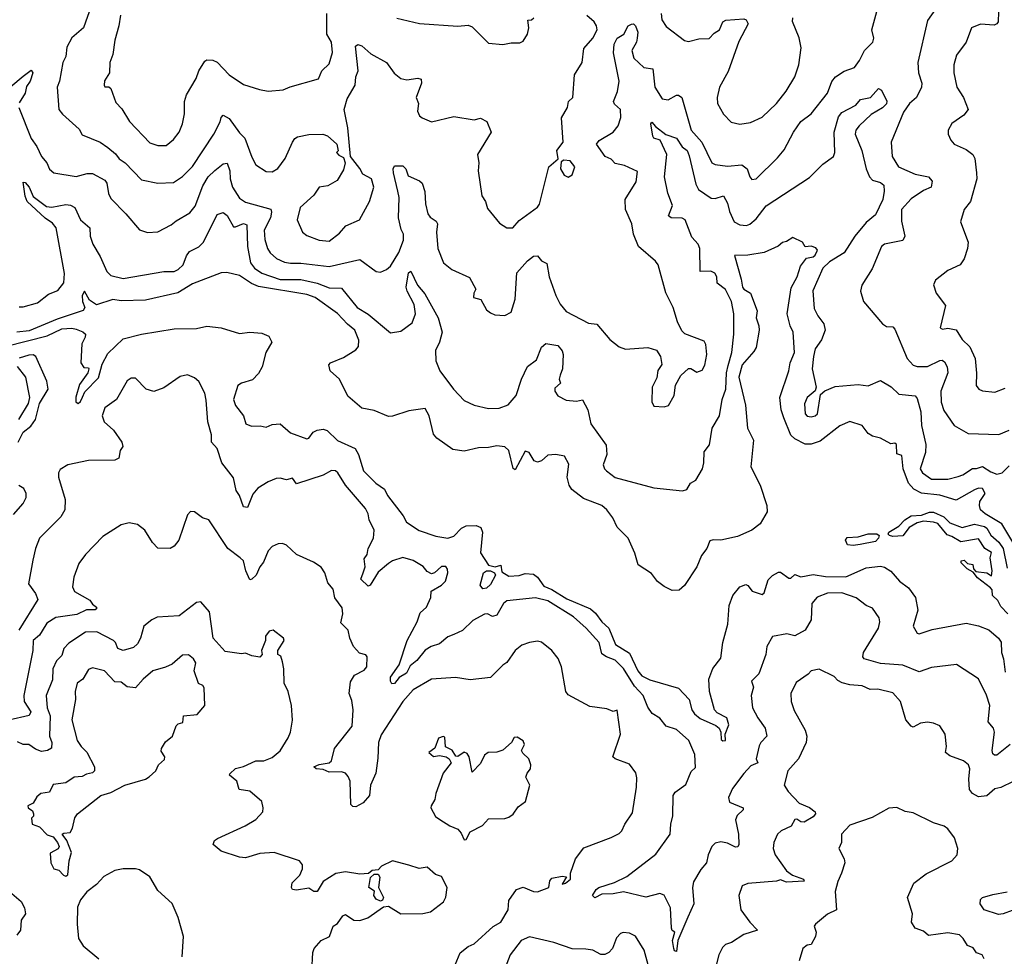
# Model space of a CAD drawing. Extents: x 1921360 to 2014538, y 768294 to 907744.
# Tile 47 of 256: x 1957918 to 1962741, y 784767 to 789355. Entities that reach past the tile are written whole.
import ezdxf

# ---------------------------------------------------------------- set-up
doc = ezdxf.new("R2010")
doc.units = 0

msp = doc.modelspace()

# ---------------------------------------------------------------- linework, layer by layer
at = {"layer": '0CON10XD'}
for points in [[(1958269.1, 789420.9), (1958231.5, 789315), (1958173.1, 789266.9), (1958149.2, 789220.8), (1958144.8, 789175.2), (1958129.7, 789145), (1958113.2, 789055), (1958102.1, 789025), (1958110, 788915), (1958127.5, 788892.5), (1958209.8, 788819.8), (1958225, 788791.9), (1958312, 788755), (1958349.9, 788729.9), (1958387.5, 788697.5), (1958405, 788673.8), (1958435.7, 788655), (1958515, 788571.2), (1958595.4, 788555.4), (1958672.2, 788557.8), (1958715, 788587.1), (1958765, 788635.5), (1958869.1, 788795), (1958900, 788855), (1958905, 788876.7), (1958915, 788887.5), (1958945, 788870.6), (1958995, 788801.4), (1959021.9, 788775), (1959055, 788681.2), (1959075.7, 788645), (1959125, 788612.2), (1959155, 788610.9), (1959183.4, 788626.6), (1959218.6, 788675), (1959253.9, 788756.1), (1959266.1, 788773.9), (1959279.2, 788780.8), (1959335, 788792.9), (1959404, 788794), (1959426.1, 788786.1), (1959472.5, 788745), (1959477.5, 788712.5), (1959470, 788705), (1959481.7, 788691.7), (1959505, 788680), (1959512.5, 788655), (1959505, 788620), (1959473, 788567), (1959428.3, 788541.7), (1959384.8, 788535.3), (1959358.9, 788495), (1959292.9, 788435), (1959277.5, 788375), (1959304.3, 788315), (1959325, 788298.1), (1959385, 788274.6), (1959435, 788271.2), (1959485, 788310), (1959516, 788345), (1959583.3, 788375), (1959632, 788465), (1959652.5, 788535), (1959641.1, 788575), (1959599.3, 788599.3), (1959585, 788626.7), (1959538, 788685), (1959525.4, 788825), (1959507.7, 788915), (1959522.9, 788967.1), (1959560.9, 789035), (1959564.5, 789075), (1959575.5, 789105), (1959564, 789225), (1959575, 789233.8), (1959595, 789226.7), (1959638.6, 789188.6), (1959715.6, 789145.6), (1959753.2, 789093.2), (1959785, 789066.7), (1959815, 789060), (1959868.8, 789068.8), (1959884.2, 789064.2), (1959886.7, 789045), (1959861.1, 788975), (1959871.1, 788945), (1959867.7, 788907.7), (1959876.7, 788885), (1959890, 788875), (1959935, 788855.6), (1960045, 788880.6), (1960145, 788865.6), (1960175, 788872.9), (1960207.3, 788857.3), (1960227.1, 788805), (1960161.1, 788695), (1960166.9, 788655), (1960164.5, 788615), (1960181.8, 788491.8), (1960199.5, 788465), (1960210.3, 788430.3), (1960268.5, 788358.5), (1960305, 788335.4), (1960334.6, 788335.4), (1960365, 788372), (1960455, 788437.1), (1960465, 788452.5), (1960510.6, 788635), (1960556, 788674), (1960548.6, 788715), (1960579.7, 788755), (1960572.9, 788875), (1960602.2, 788925), (1960606.2, 788955), (1960627.5, 788975), (1960635.8, 789085), (1960674.3, 789145), (1960681.2, 789215), (1960725.2, 789264.8), (1960746.9, 789305), (1960744.5, 789325), (1960732.1, 789345), (1960696.7, 789376.7)], [(1957913.7, 788925), (1957975, 788773.3), (1958002.5, 788735), (1958024.8, 788684.8), (1958051.1, 788655), (1958065, 788622.9), (1958085, 788605.6), (1958195, 788587.8), (1958248.7, 788601.3), (1958275, 788601.5), (1958335, 788570), (1958345.9, 788555), (1958353.3, 788503.3), (1958365, 788479.4), (1958438.5, 788405), (1958505.5, 788325.5), (1958545, 788313.1), (1958595, 788315.8), (1958660.2, 788349.8), (1958685, 788370.6), (1958751.3, 788408.7), (1958778.1, 788441.9), (1958815, 788542.1), (1958842.3, 788585), (1958873.8, 788616.2), (1958915, 788648.9), (1958935, 788653.3), (1958947.4, 788615), (1958949, 788575), (1958960.5, 788535), (1958995, 788481.8), (1959025, 788461.2), (1959147.7, 788427.8), (1959151.9, 788411.9), (1959147.6, 788385), (1959115.3, 788325), (1959119.1, 788279.2), (1959132.9, 788235), (1959145, 788212.9), (1959175.6, 788185.6), (1959215, 788167.6), (1959245, 788162.4), (1959295, 788162.2), (1959435, 788146.6), (1959585, 788181.1), (1959665, 788121.4), (1959685, 788119.4), (1959715, 788130.9), (1959735, 788147.5), (1959776.2, 788215), (1959797.9, 788275), (1959798, 788305), (1959786.9, 788326.9), (1959774.4, 788385), (1959777.5, 788485), (1959771.2, 788515), (1959748.9, 788605), (1959747.8, 788625), (1959755, 788639.2), (1959795, 788639.4), (1959809.4, 788625), (1959820.5, 788590.5), (1959876.2, 788566.2), (1959889.2, 788555), (1959903.3, 788513.3), (1959906.4, 788453.6), (1959916.9, 788405), (1959928.3, 788388.3), (1959958.5, 788368.5), (1959964.4, 788355), (1959960.4, 788315), (1959965.9, 788235), (1959995, 788163.8), (1960035, 788131.9), (1960122, 788092), (1960153.3, 788035), (1960142.5, 788015), (1960141.4, 787995), (1960176.7, 787985), (1960204.4, 787934.4), (1960225, 787918.8), (1960245, 787910), (1960295, 787906.2), (1960325, 787923.3), (1960345.8, 787985.8), (1960353.9, 788115), (1960405, 788174.4), (1960435, 788197.5), (1960455, 788198), (1960475, 788173.3), (1960500.7, 788160.7), (1960511.9, 788095), (1960544.1, 788004.1), (1960565, 787962.2), (1960595.9, 787925.9), (1960705, 787869.5), (1960745, 787864.4), (1960809.4, 787789.4), (1960855, 787753.1), (1960885, 787741.1), (1960995, 787749.2), (1961036.9, 787736.9), (1961057.8, 787705), (1961064.4, 787665.6), (1961043.6, 787636.3), (1961039.5, 787600.5), (1961015.8, 787555), (1961014.1, 787484.1), (1961025, 787462.5), (1961075, 787458.6), (1961095.8, 787465), (1961124, 787515), (1961131.4, 787565), (1961157, 787613), (1961195, 787646), (1961205, 787646.2), (1961235, 787629.2), (1961261.3, 787638.7), (1961275, 787663.3), (1961284.5, 787715), (1961279.4, 787765), (1961270.6, 787780.6), (1961175.7, 787815.7), (1961161.2, 787831.2), (1961141.1, 787875), (1961120, 787945), (1961083, 788017), (1961045.7, 788155), (1961032.7, 788172.7), (1960950, 788245), (1960924.3, 788305), (1960916.8, 788355), (1960886.2, 788426.2), (1960884.2, 788475), (1960938.6, 788561.4), (1960945, 788612.5), (1960880.9, 788640.9), (1960835, 788650.9), (1960815, 788672.5), (1960785.7, 788685.7), (1960744.4, 788745), (1960756, 788764), (1960825.7, 788805), (1960850.6, 788835), (1960863.1, 788876.9), (1960861.4, 788915), (1960831.8, 788941.8), (1960826.4, 788955), (1960846.4, 789003.6), (1960854.2, 789055), (1960827.1, 789192.9), (1960830, 789235), (1960844.7, 789265), (1960877.1, 789285), (1960899.2, 789325), (1960915, 789333.5), (1960925, 789335.4), (1960935.2, 789325), (1960945.9, 789295), (1960943.6, 789265), (1960940.3, 789245), (1960917.5, 789205), (1960927.3, 789167.2), (1960975, 789121.9), (1961019.6, 789115), (1961029.1, 789025), (1961065, 788967.1), (1961095, 788962.7), (1961135, 788985.3), (1961145.7, 788985.7), (1961161.2, 788975), (1961208.1, 788815), (1961259.3, 788755), (1961308.5, 788655), (1961325.3, 788645.3), (1961385, 788638), (1961455, 788644.7), (1961481.2, 788625), (1961494.5, 788585), (1961505, 788573.3), (1961525, 788575.6), (1961630.7, 788679.3), (1961662.5, 788717.5), (1961707.9, 788805), (1961744.1, 788855.9), (1961795.9, 788894.1), (1961875, 788995.8), (1961897.2, 789052.8), (1961914.3, 789075.7), (1961956.8, 789103.2), (1962008, 789122), (1962032.2, 789155), (1962056.2, 789203.8), (1962097.5, 789245), (1962102.5, 789265), (1962093.1, 789305), (1962116.7, 789395)], [(1958412.7, 789377.3), (1958404.6, 789325), (1958383.8, 789255), (1958373.8, 789185), (1958359.3, 789145), (1958358.5, 789095), (1958333.8, 789056.2), (1958331.4, 789035), (1958336, 789026), (1958355, 789025.7), (1958365, 789018), (1958389.3, 788949.3), (1958418.7, 788918.7), (1958456.2, 788856.2), (1958555, 788752), (1958595, 788739.2), (1958635, 788739.2), (1958671.1, 788768.9), (1958700, 788805), (1958716, 788845), (1958725.3, 788895), (1958726.4, 788955), (1958735, 788986.7), (1958783.4, 789066.6), (1958796.5, 789105), (1958825, 789152), (1958835, 789158.6), (1958865, 789157.5), (1958885, 789147.5), (1958945, 789085.8), (1959015, 789038.1), (1959092.9, 789012.9), (1959135, 789005.5), (1959208.9, 789011.1), (1959242.7, 789027.3), (1959382, 789065), (1959398.1, 789105), (1959435, 789138.8), (1959451.1, 789195), (1959445.7, 789245), (1959422.8, 789285), (1959422.8, 789385)], [(1961060, 789385), (1961064.4, 789355), (1961085, 789322), (1961175, 789253.8), (1961195, 789249.2), (1961245, 789261.4), (1961295, 789262.5), (1961320.1, 789289.9), (1961345.5, 789305), (1961363.3, 789345), (1961377.5, 789352.5), (1961465, 789360), (1961476, 789355), (1961485.8, 789335), (1961441.2, 789248.8), (1961388.5, 789101.5), (1961346.9, 789025), (1961334.5, 788975), (1961335.6, 788945), (1961365, 788892), (1961403, 788853), (1961445, 788844.4), (1961498.3, 788851.7), (1961555, 788878.6), (1961625, 788945.6), (1961672.7, 789005), (1961714.5, 789075), (1961735.5, 789135), (1961747, 789217), (1961736.6, 789266.6), (1961704.2, 789345.8), (1961705.7, 789364.3)], [(1962405, 789406.9), (1962365, 789351.9), (1962317.1, 789145), (1962320.8, 789095), (1962336.9, 789045), (1962335.4, 789025), (1962310.4, 788975), (1962277.3, 788945), (1962247.6, 788902.4), (1962187.8, 788755), (1962192.2, 788685), (1962223.5, 788635), (1962305, 788598.2), (1962370, 788585), (1962388, 788565), (1962382.5, 788535), (1962345, 788519.1), (1962285, 788478.2), (1962237.5, 788425), (1962237.9, 788367.9), (1962253.6, 788295), (1962245, 788274.4), (1962155, 788256.5), (1962140, 788245), (1962094.4, 788135), (1962043.1, 788055), (1962037.1, 788025), (1962051.9, 787975), (1962143.8, 787865), (1962165, 787852.5), (1962195, 787850.8), (1962205, 787839.2), (1962264.7, 787695), (1962295, 787663.8), (1962315, 787657.1), (1962365, 787656.7), (1962425, 787686.6), (1962437.3, 787687.2), (1962449.1, 787679.2), (1962460.9, 787655), (1962465.4, 787625), (1962430, 787535), (1962431.8, 787481.8), (1962445, 787441.4), (1962495, 787366.9), (1962565, 787327.5), (1962715, 787323.1), (1962765, 787344.5)], [(1962713.4, 789393.4), (1962711.9, 789345), (1962705.4, 789334.6), (1962691.5, 789328.5), (1962625, 789334.3), (1962580, 789315), (1962554.2, 789245), (1962507.6, 789182.4), (1962493.5, 789135), (1962494.5, 789095), (1962509.4, 789025), (1962541.9, 788975), (1962564.2, 788915.8), (1962543.1, 788886.9), (1962485, 788846.7), (1962466.2, 788815), (1962466.7, 788795), (1962478.8, 788765), (1962495.5, 788745.5), (1962555, 788718.9), (1962586.9, 788695), (1962597.3, 788675), (1962605.6, 788604.4), (1962606.5, 788575), (1962575.7, 788465), (1962544.4, 788425), (1962526.2, 788365), (1962564.4, 788265), (1962561.5, 788235), (1962545.3, 788184.7), (1962525, 788154.4), (1962465, 788127.1), (1962405, 788080), (1962393.9, 788056.1), (1962407.5, 788015), (1962452.5, 787955), (1962426.7, 787846.7), (1962439.3, 787839.3), (1962465, 787844), (1962505, 787836), (1962535, 787788.1), (1962572.6, 787752.6), (1962597.9, 787695), (1962605.5, 787624.5), (1962603.1, 787563.1), (1962615.7, 787545.7), (1962635, 787537.1), (1962695, 787530), (1962745, 787550)], [(1959765, 789362.1), (1959876, 789336), (1960065, 789324.4), (1960115, 789328.5), (1960135, 789321.1), (1960155, 789301.4), (1960215, 789240), (1960285, 789234), (1960325, 789242.2), (1960367.8, 789242.2), (1960385, 789250.6), (1960406, 789285), (1960412.9, 789315), (1960407.5, 789352.5), (1960425, 789354.2), (1960436.7, 789365)], [(1957812.4, 788977.6), (1957935, 789078.2), (1957975, 789107.5), (1957982.9, 789095), (1957970, 789055), (1957951.4, 789028.6), (1957945.2, 788995), (1957915, 788948.1)], [(1957915, 787948.9), (1957935, 787948.2), (1958005, 787969.1), (1958059.3, 788010.7), (1958105, 788028.6), (1958135, 788066.7), (1958138.5, 788111.5), (1958096.5, 788335), (1958078.6, 788358.7), (1958043.3, 788383.3), (1957955, 788464.6), (1957945, 788491.2), (1957935, 788560), (1957945, 788557.5), (1957965, 788534.3), (1957985, 788490), (1958050.4, 788440.4), (1958075, 788437.2), (1958145, 788449.8), (1958166.7, 788446.7), (1958188.5, 788435), (1958216.2, 788375), (1958262.5, 788335), (1958263.6, 788295), (1958276.5, 788255), (1958311.9, 788195), (1958345, 788121.2), (1958365, 788102.9), (1958425, 788087.1), (1958625, 788121.5), (1958675, 788121.8), (1958695, 788130.9), (1958718.5, 788155), (1958735, 788198), (1958750.1, 788219.9), (1958795, 788242.8), (1958819.4, 788265), (1958885, 788401.4), (1958915, 788410.6), (1958935, 788395.6), (1958965, 788341.4), (1958975, 788340), (1959015, 788356.2), (1959030.7, 788350.7), (1959034.8, 788245), (1959048.6, 788165), (1959068, 788138), (1959105, 788113.5), (1959195, 788082.1), (1959295, 788082), (1959375, 788065.2), (1959435, 788041.2), (1959495, 788040.9), (1959572.1, 787945), (1959625, 787912.3), (1959735, 787821.1), (1959785, 787830), (1959840, 787870), (1959857.3, 787915), (1959850.1, 787960.1), (1959816.7, 788025), (1959812.2, 788045), (1959822.7, 788115), (1959835, 788123.3), (1959867.1, 788055), (1959902.4, 788012.4), (1959968.6, 787895), (1959987.5, 787825), (1959974.5, 787775), (1959955.5, 787734.5), (1959956.2, 787685), (1959976.6, 787635), (1960043.1, 787545), (1960095, 787490), (1960145, 787467.1), (1960215, 787450.5), (1960267.6, 787452.4), (1960310.9, 787469.1), (1960350.7, 787515), (1960376.6, 787595), (1960405, 787656), (1960450.3, 787689.7), (1960475, 787752), (1960495, 787769.5), (1960555, 787760), (1960575, 787732.5), (1960580, 787715), (1960576.4, 787645), (1960566.2, 787613.8), (1960561.1, 787595), (1960568, 787575), (1960539.1, 787550.9), (1960540, 787535), (1960555, 787512.3), (1960595, 787491.3), (1960645, 787487.3), (1960675, 787492.5), (1960700.5, 787445), (1960716, 787375), (1960791.1, 787271.1), (1960794.7, 787225.3), (1960777.1, 787175), (1960782.9, 787155), (1960792.5, 787145), (1960835, 787113.5), (1961025, 787062.9), (1961165, 787046.9), (1961185.5, 787054.5), (1961204.5, 787085.5), (1961229.7, 787100.3), (1961262.5, 787155), (1961270, 787185), (1961271.7, 787238.3), (1961296.9, 787273.1), (1961310.6, 787355), (1961346.2, 787415), (1961358.8, 787495), (1961376.8, 787545), (1961380.3, 787625), (1961388, 787662), (1961407.3, 787725), (1961416.7, 787815), (1961415.8, 787914.2), (1961405.7, 787975), (1961375, 788033.6), (1961335, 788064), (1961333.5, 788095), (1961323.8, 788113.8), (1961303.8, 788123.8), (1961252.3, 788122.3), (1961249.6, 788235), (1961240.9, 788255), (1961210, 788290), (1961177.9, 788375), (1961163.4, 788383.4), (1961110, 788385), (1961095.6, 788395), (1961115.8, 788445), (1961093.5, 788505), (1961076.9, 788585), (1961088.2, 788695), (1961055.5, 788765.5), (1961025, 788774.5), (1961019.1, 788785), (1961009.4, 788845), (1961015, 788854), (1961032.1, 788832.1), (1961082.9, 788792.9), (1961135, 788774.5), (1961163, 788733), (1961187.2, 788715), (1961197.7, 788687.7), (1961230.5, 788550.5), (1961243.9, 788523.9), (1961305, 788481.3), (1961325, 788479.6), (1961365, 788492.5), (1961386.1, 788456.1), (1961395.4, 788415), (1961418.1, 788365), (1961445, 788350), (1961477.8, 788347.8), (1961495, 788353.8), (1961525, 788380.4), (1961575, 788443.5), (1961787.7, 788582.3), (1961852.9, 788647.1), (1961904.5, 788685), (1961910.9, 788705), (1961907.3, 788805), (1961929.7, 788880.3), (1961945, 788900), (1962014.1, 788935.9), (1962037.5, 788965), (1962085.4, 788974.6), (1962125, 789018), (1962139.8, 789009.8), (1962165.6, 788955.6), (1962165, 788944), (1962144.2, 788924.2), (1962089.5, 788890.5), (1962030, 788835), (1962014.5, 788815), (1962011.5, 788795), (1962043.8, 788713.8), (1962064.2, 788625), (1962080.5, 788585), (1962095, 788569.5), (1962135, 788557.6), (1962150.7, 788545), (1962153.1, 788515), (1962145.7, 788475), (1962110, 788400), (1962065, 788362.3), (1962009.7, 788295), (1961956.9, 788213.1), (1961885, 788168.8), (1961851.7, 788138.3), (1961803.2, 788026.8), (1961810.2, 787940.2), (1961827.1, 787905), (1961857.1, 787865), (1961864.5, 787835), (1961845, 787787.5), (1961815, 787743.3), (1961806.9, 787705), (1961800.8, 787645), (1961820, 787555), (1961815, 787536.7), (1961776.2, 787505), (1961763, 787473), (1961766, 787425), (1961775, 787412.5), (1961795, 787409.4), (1961815, 787414.5), (1961825.5, 787425), (1961840.8, 787519.2), (1961862.9, 787537.1), (1961912.3, 787557.7), (1962025, 787568.5), (1962075, 787562.5), (1962135, 787588.5), (1962186.4, 787556.3), (1962225, 787520.9), (1962305, 787512.5), (1962315, 787500), (1962332.4, 787435), (1962335, 787366.7), (1962356.2, 787275), (1962354.6, 787235), (1962329.6, 787155), (1962340, 787135), (1962384.3, 787105), (1962464.7, 787105.3), (1962515, 787116.8), (1962537.5, 787125), (1962585, 787157.5), (1962605, 787156.2), (1962635, 787166.2), (1962675, 787140.8), (1962705, 787129.7), (1962731.1, 787135), (1962765, 787170.6)], [(1960605, 788584.3), (1960624.1, 788595.9), (1960638, 788635), (1960615, 788664.2), (1960583.1, 788666.9), (1960571.2, 788658.8), (1960568.1, 788625), (1960585, 788594.2), (1960605, 788584.3)], [(1962788.4, 786788.4), (1962729.8, 786885), (1962646.9, 786935), (1962624.7, 786955), (1962619.1, 786975), (1962621.6, 786995), (1962647.1, 787035), (1962635, 787058.1), (1962615, 787060.5), (1962595, 787052.7), (1962505, 787001.6), (1962425.8, 787025.8), (1962335, 787036.6), (1962297.3, 787055), (1962271.6, 787085), (1962245.2, 787155), (1962239.7, 787219.7), (1962215, 787228.8), (1962213.8, 787273.8), (1962205, 787281.2), (1962185, 787277.5), (1962135, 787305.8), (1962095, 787316), (1962075, 787328), (1962045, 787368), (1961985, 787386.7), (1961935, 787365.6), (1961838.9, 787291.1), (1961795, 787276.4), (1961765, 787276.3), (1961715, 787301.6), (1961695, 787320.9), (1961660.5, 787405), (1961648.4, 787445), (1961641, 787505), (1961685.9, 787635), (1961691.6, 787675), (1961713.4, 787725), (1961707.5, 787825), (1961692.3, 787855), (1961677.7, 787915), (1961697.7, 788042.3), (1961725.9, 788095), (1961742.6, 788147.4), (1961772.6, 788187.4), (1961805, 788194.2), (1961815, 788202), (1961825.7, 788225.7), (1961817.6, 788237.6), (1961795, 788246.7), (1961765, 788242.5), (1961752.5, 788265), (1961705, 788288.8), (1961675, 788268.8), (1961655, 788263.8), (1961634.2, 788245.8), (1961565, 788214.3), (1961485, 788201.5), (1961419.3, 788200.7), (1961452.7, 788085), (1961458.5, 788045), (1961464.8, 788034.8), (1961498.2, 788015), (1961529.9, 787929.9), (1961525.2, 787895), (1961539.1, 787855), (1961539.8, 787835), (1961525, 787749.2), (1961515, 787729.6), (1961456.7, 787665), (1961441.6, 787605), (1961473.1, 787466.9), (1961484, 787354), (1961512.3, 787295), (1961500, 787165), (1961545.4, 787075), (1961577.5, 786975), (1961580, 786945), (1961545, 786886), (1961505, 786854.4), (1961435, 786823.2), (1961353.3, 786805), (1961315, 786807.8), (1961298.3, 786801.7), (1961284.5, 786765), (1961258.7, 786731.3), (1961235, 786674.4), (1961175, 786582.9), (1961149.1, 786560.9), (1961115, 786558.9), (1961075, 786578.9), (1961043.2, 786603.2), (1961012.9, 786642.9), (1960947.1, 786685), (1960932.2, 786742.2), (1960898.1, 786815), (1960845, 786868.8), (1960822.9, 786915), (1960795, 786954.4), (1960770, 786975), (1960679.9, 787009.9), (1960623.6, 787053.7), (1960610, 787075), (1960600, 787115), (1960607.8, 787177.8), (1960587.5, 787217.5), (1960545, 787226), (1960505, 787222.5), (1960473.8, 787195), (1960455, 787188.6), (1960438.8, 787195), (1960413.8, 787235), (1960395, 787242), (1960345, 787150), (1960335, 787157.5), (1960314.3, 787245), (1960295, 787262.9), (1960255, 787267.9), (1960215, 787259.2), (1960165, 787257.9), (1960095, 787242.2), (1960040.6, 787250.6), (1959960.8, 787305), (1959945.3, 787325.3), (1959924.5, 787415), (1959905, 787450), (1959825, 787440), (1959745, 787412.8), (1959725, 787412), (1959655, 787440.3), (1959595, 787452.3), (1959525, 787511.4), (1959484.7, 787594.7), (1959438.9, 787635), (1959431.9, 787665), (1959440, 787675), (1959505, 787700), (1959565, 787738.1), (1959577.3, 787755), (1959579.6, 787785), (1959560, 787835), (1959523.6, 787863.6), (1959475, 787916.8), (1959365, 787995.3), (1959325, 788008.6), (1959087.7, 788047.7), (1959053.4, 788063.4), (1958995, 788102.8), (1958933, 788117), (1958904.4, 788115.6), (1958765, 788061.2), (1958692.5, 788017.5), (1958535, 787981.2), (1958415, 787978.9), (1958375, 787984), (1958295, 787958.5), (1958260.8, 787980.8), (1958235, 788026.2), (1958224.2, 788005), (1958225.4, 787975), (1958237.8, 787945), (1958229.3, 787930.7), (1958101.8, 787888.2), (1957965, 787831.8), (1957905, 787825.4)], [(1957853.3, 787756.7), (1958053.2, 787806.8), (1958125, 787841.2), (1958174.5, 787844.5), (1958195, 787840), (1958227.1, 787827.1), (1958240, 787815), (1958239.7, 787800.3), (1958222.3, 787767.7), (1958217.5, 787675), (1958231.7, 787651.7), (1958255, 787650), (1958256.7, 787645), (1958252.5, 787625), (1958211.9, 787568.1), (1958193.3, 787506.7), (1958192.7, 787482.7), (1958205, 787475.8), (1958216.4, 787485), (1958225.6, 787505.6), (1958237.6, 787532.4), (1958305, 787601.1), (1958321.5, 787668.5), (1958349.5, 787720.5), (1958425, 787791.8), (1958514.5, 787815.5), (1958675, 787841.8), (1958785, 787843), (1958835, 787853.3), (1958905, 787845.9), (1958995, 787818.9), (1959045.4, 787824.6), (1959105, 787820.4), (1959137.9, 787805), (1959152.7, 787775), (1959123.5, 787725), (1959105.5, 787655), (1959087.4, 787622.6), (1959058.3, 787591.7), (1959005.3, 787574.7), (1958987.2, 787562.8), (1958965.5, 787495), (1958975.7, 787465), (1959014.2, 787415), (1959025.8, 787375.8), (1959054.2, 787364.2), (1959095.5, 787365.5), (1959125, 787358.6), (1959155, 787372.5), (1959195, 787375.5), (1959245, 787331.3), (1959325, 787301.5), (1959335, 787305.6), (1959356, 787334), (1959375, 787344.2), (1959405, 787349.7), (1959425, 787343.4), (1959475, 787294.1), (1959561.1, 787255), (1959578, 787225), (1959603.1, 787145), (1959663.6, 787085), (1959705.4, 787055), (1959720, 787025), (1959796.9, 786925), (1959813.8, 786893.8), (1959875, 786852.9), (1959957.5, 786825), (1960015, 786815.6), (1960045, 786825.5), (1960082.2, 786865), (1960105, 786875.6), (1960155, 786877.8), (1960177.3, 786867.3), (1960185.8, 786845), (1960175, 786744.3), (1960215, 786682.9), (1960247.5, 786675), (1960275, 786682.5), (1960280.7, 786650.7), (1960315, 786629.7), (1960365, 786633.1), (1960395, 786642), (1960435, 786639.8), (1960455, 786624.2), (1960485, 786579.8), (1960525, 786564.2), (1960599, 786519), (1960715, 786469.3), (1960738.3, 786448.3), (1960770, 786405), (1960804.3, 786375), (1960837.5, 786295), (1960905, 786252.1), (1960945.5, 786165.5), (1960965, 786141.6), (1961005, 786121.6), (1961145, 786080.8), (1961197.8, 786025), (1961211.1, 785975), (1961223.5, 785955), (1961251.8, 785931.8), (1961328.3, 785898.3), (1961345.2, 785885.2), (1961352.9, 785865), (1961355, 785830), (1961362.2, 785822.2), (1961375.6, 785824.4), (1961374.4, 785855), (1961391.3, 785901.3), (1961381.4, 785935), (1961335, 785959.7), (1961321.6, 785975), (1961296.6, 786065), (1961293.7, 786125), (1961313.1, 786176.9), (1961352.4, 786227.6), (1961363.1, 786305), (1961387.7, 786395), (1961392.9, 786485), (1961410.9, 786535), (1961445, 786577.5), (1961475, 786588.6), (1961485, 786584.2), (1961506.2, 786556.2), (1961555, 786538.8), (1961565, 786547.5), (1961585, 786611.5), (1961605, 786632.1), (1961635, 786649.2), (1961645, 786649.3), (1961685, 786619.2), (1961695, 786618.9), (1961715, 786638.2), (1961745, 786626.7), (1961805, 786637), (1961865, 786628.1), (1961965, 786626.6), (1962065, 786670.3), (1962135, 786678.8), (1962155, 786673.8), (1962185, 786653.8), (1962228.5, 786605), (1962272.1, 786572.1), (1962305.8, 786525), (1962316.9, 786463.1), (1962294.4, 786385), (1962315, 786350.8), (1962325, 786347.1), (1962388.6, 786368.6), (1962555, 786398.7), (1962615, 786386.6), (1962665, 786366.7), (1962712.5, 786325), (1962725.7, 786305.7), (1962727.3, 786255), (1962737.8, 786225), (1962745, 786158.8)], [(1957910.8, 787285), (1957934.6, 787335.4), (1957972.9, 787365), (1957995, 787396.2), (1958015.5, 787475), (1958057.3, 787545), (1958051.1, 787585), (1957997.5, 787705), (1957985, 787712.9), (1957962.4, 787712.4), (1957915, 787698)], [(1957906.1, 787656.1), (1957947.3, 787605), (1957966.9, 787505), (1957960.6, 787475), (1957912.4, 787397.6)], [(1961190.3, 784959.7), (1961142.5, 784845), (1961135, 784790), (1961125, 784793.3), (1961122, 784805), (1961116.7, 784845), (1961127.5, 784885), (1961115, 784893.3), (1961110.5, 784905), (1961105.9, 785005), (1961075, 785066.2), (1961054.6, 785074.6), (1960985, 785057.1), (1960876.3, 785083.7), (1960825, 785073.2), (1960769.1, 785070.9), (1960735, 785053.3), (1960723.3, 785065), (1960742.2, 785095), (1960755, 785103.8), (1960831.4, 785128.6), (1960891.5, 785158.5), (1961035, 785266.9), (1961104.1, 785365), (1961107.1, 785415), (1961118.1, 785455), (1961118.5, 785555), (1961129.1, 785570.9), (1961180.5, 785609.5), (1961207.3, 785672.7), (1961228.5, 785691.5), (1961225.6, 785755.6), (1961195.8, 785825), (1961135, 785878.5), (1961085, 785894.4), (1961053.2, 785933.2), (1961016.4, 785956.4), (1960995, 785987.1), (1960972.4, 786045), (1960929.9, 786089.9), (1960876.7, 786176.7), (1960835, 786218), (1960793.4, 786233.4), (1960769.4, 786249.4), (1960756.5, 786305), (1960693.8, 786375), (1960630.7, 786430.7), (1960505, 786508.4), (1960445, 786523.8), (1960305, 786508.6), (1960288.8, 786495), (1960255, 786437.8), (1960235, 786431.9), (1960210, 786445), (1960195, 786443.6), (1960137.4, 786412.6), (1960087.2, 786362.8), (1960044.3, 786344.3), (1960015, 786331.8), (1959975, 786297.8), (1959934.4, 786285.6), (1959905, 786266.5), (1959863.4, 786216.7), (1959830.5, 786189.5), (1959812.8, 786155), (1959776.9, 786133.1), (1959755, 786104.3), (1959741.4, 786101.4), (1959734.6, 786114.6), (1959735.4, 786135), (1959776.5, 786195), (1959816.8, 786315), (1959866, 786405), (1959879.5, 786450.5), (1959911.8, 786478.2), (1959931.8, 786525), (1959933.6, 786556.4), (1959984.4, 786585), (1960003.3, 786605), (1960015.6, 786645), (1960014.1, 786664.1), (1960005, 786676.7), (1959985, 786676), (1959950.8, 786645), (1959935, 786640), (1959915, 786651.8), (1959895, 786676.4), (1959845, 786706.2), (1959795, 786721.5), (1959745, 786705.3), (1959725, 786692.2), (1959675, 786648.2), (1959635.7, 786585), (1959625, 786579.6), (1959590, 786615), (1959601.1, 786645), (1959610.7, 786675), (1959606.2, 786713.8), (1959620, 786735), (1959625.6, 786765.6), (1959650.8, 786815), (1959654.4, 786855), (1959629.6, 786905), (1959624.5, 786935), (1959611.5, 786961.5), (1959514.6, 787075), (1959476.5, 787135), (1959465, 787145.4), (1959445, 787147.5), (1959405, 787124.6), (1959275, 787082.2), (1959255, 787108.9), (1959225, 787100.6), (1959195, 787109.5), (1959175, 787108.5), (1959135, 787092.3), (1959085, 787060.4), (1959059.6, 787030.4), (1959035, 786966.2), (1959015, 786968.8), (1958994.6, 787024.6), (1958978.7, 787048.7), (1958965, 787110.8), (1958907.8, 787185), (1958886.4, 787255), (1958857.5, 787285), (1958858.5, 787321.5), (1958839.6, 787385), (1958831.8, 787491.8), (1958825, 787526.2), (1958795, 787583.8), (1958775, 787601.2), (1958740, 787615), (1958705, 787608), (1958625, 787551.2), (1958575, 787533.8), (1958537.5, 787545), (1958485, 787598.8), (1958465, 787598.8), (1958444.3, 787585.7), (1958392, 787495), (1958335, 787454), (1958321.9, 787415), (1958332, 787385), (1958378, 787345), (1958418.1, 787285), (1958424.2, 787265), (1958411.2, 787245), (1958403.2, 787206.8), (1958385, 787197.5), (1958255, 787196.4), (1958153.8, 787175), (1958117.3, 787152.7), (1958108.8, 787135), (1958108.4, 787115), (1958141.1, 787005), (1958139.6, 786955), (1958120.1, 786919.9), (1958015.4, 786815), (1957995.5, 786765), (1957982.3, 786707.7), (1957961.8, 786591.8), (1957995.3, 786545), (1958007.5, 786515), (1957914.4, 786365.6)], [(1957888.7, 786931.3), (1957935.2, 786985), (1957950, 787015), (1957950.4, 787035), (1957938.3, 787058.3), (1957914.3, 787074.3)], [(1960043.4, 784706.6), (1960076.2, 784783.8), (1960115.3, 784814.7), (1960145, 784828.5), (1960236.9, 784913.1), (1960275.4, 784935), (1960311.1, 784995), (1960315, 785041.2), (1960352, 785095), (1960385, 785105.6), (1960435, 785085.3), (1960455, 785083.6), (1960509.4, 785105), (1960515, 785136.7), (1960525, 785150), (1960575, 785160), (1960597, 785157), (1960575, 785120), (1960592.5, 785125), (1960616, 785145), (1960616.2, 785175), (1960640.6, 785245), (1960681.7, 785298.3), (1960815, 785349.2), (1960855, 785368.8), (1960868.1, 785381.9), (1960882, 785415), (1960919.7, 785470.3), (1960939.2, 785595), (1960940.7, 785640.7), (1960936.1, 785666.1), (1960905, 785708.8), (1960835, 785734.2), (1960824, 785745), (1960860.6, 785855), (1960845, 785972.5), (1960825, 785965.7), (1960795, 785979.5), (1960710.7, 785990.7), (1960605, 786048.5), (1960593.6, 786065), (1960571.8, 786185), (1960556, 786226), (1960525, 786265.8), (1960475, 786306), (1960455, 786311.4), (1960415.5, 786304.5), (1960378.2, 786291.8), (1960344.5, 786265.5), (1960305, 786206.7), (1960285, 786194), (1960225, 786132.9), (1960125, 786120.8), (1960053.6, 786133.6), (1959935, 786125.4), (1959845, 786071.8), (1959794.7, 786015), (1959688.3, 785851.7), (1959675.3, 785815), (1959672.8, 785737.2), (1959662.1, 785665), (1959636.7, 785605), (1959631.1, 785555), (1959600.3, 785519.7), (1959565, 785499.2), (1959550.3, 785500.3), (1959540.3, 785510.3), (1959536.8, 785625), (1959528.1, 785648.1), (1959514.1, 785664.1), (1959495, 785671.1), (1959435, 785670), (1959405, 785681.6), (1959370.8, 785685), (1959358.6, 785695), (1959385, 785707.3), (1959434.5, 785714.5), (1959445.6, 785725), (1959461.1, 785785), (1959546.5, 785895), (1959552.1, 785975), (1959545, 786020), (1959532, 786055), (1959538.2, 786111.8), (1959558.9, 786145), (1959605, 786169.4), (1959619.2, 786185), (1959620, 786235), (1959613.6, 786243.6), (1959582.7, 786252.7), (1959554, 786285), (1959535.6, 786325.6), (1959527.5, 786365), (1959491.5, 786401.5), (1959501.5, 786445), (1959497.9, 786475), (1959462.7, 786522.7), (1959454.2, 786565), (1959427.3, 786597.3), (1959413.3, 786645), (1959395, 786673.3), (1959358, 786698), (1959275, 786736), (1959225, 786780.8), (1959205, 786788.6), (1959185, 786787.5), (1959155, 786774.3), (1959135, 786753.3), (1959112.3, 786697.7), (1959094.1, 786675.9), (1959076.4, 786635), (1959055, 786614), (1959045, 786612), (1959025.4, 786655.4), (1959014.4, 786705), (1958998.8, 786718.8), (1958937.5, 786765), (1958845, 786905.8), (1958814.5, 786914.5), (1958775, 786943.8), (1958755, 786946.7), (1958739.5, 786930.5), (1958697.1, 786805), (1958675, 786776), (1958655, 786764.2), (1958595, 786766.2), (1958569.2, 786795), (1958531.4, 786855), (1958495, 786881.9), (1958455, 786890), (1958415, 786880.8), (1958325, 786822.9), (1958240, 786735), (1958208.7, 786691.3), (1958183.1, 786625), (1958177.3, 786577.3), (1958186.9, 786555), (1958261.5, 786511.5), (1958275, 786492), (1958295, 786478), (1958295, 786470), (1958287.5, 786465), (1958246.3, 786463.7), (1958198.7, 786441.3), (1958095, 786426.2), (1958051.2, 786398.8), (1958028.3, 786361.7), (1958015, 786340), (1957984.1, 786315), (1957982.5, 786265), (1957937.9, 786045), (1957940.7, 786015), (1957972.3, 785965), (1957965, 785946.2), (1957865, 785923.3)], [(1962758, 786445), (1962725, 786480), (1962710, 786510), (1962683.9, 786533.9), (1962681.7, 786561.7), (1962673, 786573), (1962610.7, 786620.7), (1962588.3, 786648.3), (1962560, 786665), (1962530, 786695), (1962530, 786705), (1962545, 786707.5), (1962561.7, 786691.7), (1962586.4, 786686.4), (1962590, 786665), (1962601.7, 786651.7), (1962656.4, 786646.4), (1962678.3, 786631.7), (1962682.5, 786655), (1962671.2, 786718.8), (1962678.8, 786745), (1962645.7, 786765.7), (1962615, 786812.5), (1962527.5, 786797.5), (1962485, 786824.2), (1962461.2, 786831.2), (1962415, 786886.8), (1962395, 786894.6), (1962345, 786898.5), (1962315, 786890.9), (1962275, 786868.5), (1962245, 786827.7), (1962195, 786823.6), (1962178.7, 786828.7), (1962172.5, 786835), (1962176, 786845), (1962224.4, 786875), (1962254, 786906), (1962285.3, 786924.7), (1962335, 786927.5), (1962375, 786942.6), (1962395, 786943), (1962445, 786920), (1962475, 786890), (1962535, 786868.5), (1962595, 786884.8), (1962645, 786872.9), (1962655.7, 786865), (1962675, 786830.4), (1962715, 786795.8), (1962735, 786764.7), (1962755, 786668)], [(1962000.9, 786779.1), (1961973.3, 786783.3), (1961962.7, 786805), (1961971.7, 786818.3), (1962025, 786822.2), (1962075, 786836.1), (1962116.9, 786836.9), (1962128.5, 786828.5), (1962125.5, 786815), (1962110.4, 786799.6), (1962035, 786784.7), (1962000.9, 786779.1)], [(1960186.7, 786566.7), (1960173.8, 786585), (1960190.8, 786645), (1960205, 786655.6), (1960225, 786656), (1960244, 786645), (1960249.4, 786635), (1960225, 786588.1), (1960205, 786570), (1960186.7, 786566.7)], [(1962769.2, 785805), (1962705, 785751.9), (1962692.5, 785752.5), (1962685, 785758.8), (1962681.5, 785775), (1962693.4, 785865), (1962688.5, 785885), (1962662.9, 785915), (1962670.7, 785995), (1962654.2, 786045.8), (1962615, 786126.2), (1962506.8, 786196.8), (1962385, 786182.7), (1962325, 786161.2), (1962245, 786192.9), (1962135, 786202), (1962055, 786223.8), (1962048.8, 786235), (1962051.5, 786255), (1962124.2, 786375), (1962131.2, 786405), (1962128.8, 786425), (1962095, 786472.5), (1962065, 786486), (1962015, 786522.9), (1961945, 786548.1), (1961875, 786545.8), (1961825, 786526.5), (1961798.2, 786495), (1961795.4, 786415), (1961765.8, 786365), (1961715, 786337.7), (1961676.4, 786346.4), (1961606.2, 786333.8), (1961578.1, 786285), (1961572.9, 786245), (1961538.5, 786151.5), (1961502.5, 786115), (1961512.7, 786085), (1961501.5, 786045), (1961508.6, 785985), (1961533.3, 785935), (1961570.4, 785885), (1961577.8, 785845), (1961548.6, 785815), (1961541.1, 785798.9), (1961525.7, 785735), (1961533.3, 785715), (1961499.5, 785700.5), (1961465, 785662.5), (1961410.1, 785589.9), (1961389.6, 785545), (1961395, 785522.5), (1961462.5, 785495), (1961462.5, 785485), (1961433.3, 785456.7), (1961424.5, 785435), (1961439.6, 785365), (1961441.1, 785315), (1961436.2, 785303.8), (1961425, 785302.2), (1961385, 785320.9), (1961352.8, 785327.2), (1961325, 785321.9), (1961308.1, 785305), (1961290.4, 785265), (1961282.7, 785225), (1961255, 785193.1), (1961218.7, 785131.3), (1961214.6, 785105), (1961221.1, 785025), (1961190.3, 784959.7)], [(1959825, 785214.2), (1959744.4, 785235.6), (1959691.2, 785208.8), (1959675, 785190), (1959645, 785186.7), (1959627.5, 785172.5), (1959585, 785168.8), (1959515, 785181.4), (1959466.4, 785173.6), (1959405, 785132.9), (1959375, 785084.7), (1959359.2, 785085), (1959335, 785100.9), (1959275, 785090.5), (1959254.5, 785094.5), (1959249.4, 785105), (1959253.6, 785126.4), (1959290, 785165), (1959304.3, 785195), (1959304.2, 785215), (1959288.8, 785235), (1959165, 785275.6), (1959095, 785270), (1959025, 785250), (1958995, 785252.5), (1958905, 785282), (1958866.7, 785315), (1958873.3, 785335), (1958887.5, 785345), (1959023.2, 785406.8), (1959075, 785438), (1959108.8, 785475), (1959111.2, 785495), (1959103.8, 785525), (1959046.4, 785576.4), (1958993.8, 785585), (1958981.4, 785625), (1958946.7, 785655), (1958948.3, 785661.7), (1958975, 785686.9), (1959015, 785696.9), (1959075, 785724.3), (1959115, 785725.4), (1959155, 785740.4), (1959195, 785774.5), (1959233, 785837), (1959244.2, 785865.8), (1959253.9, 785923.9), (1959250, 785995), (1959234, 786065), (1959214.4, 786105), (1959212.5, 786175), (1959205, 786210), (1959197.5, 786237.5), (1959182.5, 786245), (1959183.3, 786265), (1959213.8, 786315), (1959210, 786325), (1959160, 786365), (1959140.7, 786359.3), (1959122.5, 786335), (1959122.5, 786315), (1959102.5, 786265), (1959106.7, 786245), (1959095, 786232.5), (1959055, 786238.8), (1959025, 786252), (1959005, 786249.2), (1958925, 786260), (1958866.6, 786325), (1958847.5, 786455), (1958805, 786503.3), (1958785, 786500), (1958698.8, 786435), (1958591.9, 786428.1), (1958565.6, 786415), (1958526.2, 786383.8), (1958510.2, 786325), (1958495, 786297.3), (1958475, 786280.4), (1958425, 786265.5), (1958398.6, 786275), (1958387.8, 786305), (1958378, 786315), (1958295.9, 786355.9), (1958240.8, 786355), (1958158.7, 786301.3), (1958134.4, 786275.6), (1958125, 786241.1), (1958099.1, 786215), (1958080, 786175), (1958078.7, 786121.3), (1958047.9, 786045), (1958052.1, 785985), (1958068.1, 785945), (1958063.7, 785845), (1958076.4, 785815), (1958073.5, 785786.5), (1958055.2, 785774.7), (1958025, 785770.5), (1957995, 785781.1), (1957962.5, 785805), (1957935, 785804.5), (1957908.1, 785818.1)], [(1958145, 785160), (1958154.1, 785165.9), (1958160.9, 785235), (1958172.5, 785275), (1958149.2, 785335), (1958126.7, 785365), (1958135, 785371.2), (1958165, 785374.3), (1958177.3, 785395), (1958188.1, 785445), (1958201.1, 785465), (1958315, 785555.6), (1958365, 785569.1), (1958433.3, 785605), (1958534.4, 785635.6), (1958553.1, 785646.9), (1958584.6, 785675.4), (1958598.6, 785705), (1958628.2, 785731.8), (1958628.5, 785745), (1958611.8, 785771.8), (1958613.2, 785785), (1958632.6, 785817.4), (1958666.8, 785845), (1958685, 785896), (1958695, 785905.6), (1958717.8, 785912.2), (1958721.4, 785945), (1958787.9, 785952.1), (1958825.4, 785995), (1958822.1, 786082.1), (1958815, 786094.2), (1958794.2, 786104.2), (1958772.5, 786165), (1958780.6, 786205), (1958770, 786225), (1958745, 786243.3), (1958715, 786242.9), (1958665, 786198.9), (1958633.2, 786183.2), (1958570.8, 786165), (1958522.7, 786125), (1958485, 786082.7), (1958445, 786088), (1958415, 786110), (1958385, 786111.3), (1958334.4, 786165), (1958275, 786180), (1958255, 786172.9), (1958228.2, 786125), (1958199.1, 786105), (1958189.6, 786065), (1958192.5, 786025), (1958173.1, 785925), (1958200, 785825), (1958219.1, 785795), (1958247.2, 785767.2), (1958285.3, 785695.3), (1958284.6, 785675), (1958275, 785665.4), (1958245, 785659.6), (1958225, 785648.4), (1958185, 785644.4), (1958145, 785616.5), (1958081.9, 785608.1), (1958065, 785571.9), (1958022, 785565), (1958002, 785548), (1957985, 785516.7), (1957958.8, 785505), (1957960, 785495), (1957980.6, 785480.6), (1957985.8, 785465), (1957985.9, 785454.1), (1957976.7, 785443.3), (1957980, 785415), (1958015, 785401.4), (1958053, 785363), (1958082, 785352), (1958104.3, 785325), (1958112.2, 785305), (1958106.1, 785293.9), (1958067.7, 785272.3), (1958070.5, 785225), (1958085, 785195.8), (1958109.3, 785189.3), (1958132.5, 785165), (1958145, 785160)], [(1962785, 785623.3), (1962725, 785594.2), (1962695, 785587.5), (1962655, 785552.5), (1962615, 785547.8), (1962585, 785564.5), (1962571.5, 785585), (1962567.2, 785635), (1962571.9, 785685), (1962565.7, 785705), (1962541.2, 785725), (1962475, 785749.4), (1962454, 785765), (1962457.8, 785795), (1962450.8, 785855), (1962425, 785896.7), (1962395, 785910), (1962365, 785914), (1962331.2, 785908.8), (1962295, 785890), (1962285, 785894), (1962258.6, 785925), (1962233.5, 786015), (1962195, 786057.3), (1962122.5, 786075), (1962085, 786074.5), (1962045, 786092.2), (1961985, 786096.7), (1961947.5, 786107.5), (1961925, 786118.6), (1961907.5, 786137.5), (1961835, 786173.1), (1961795, 786165.8), (1961781.1, 786148.9), (1961722.2, 786107.8), (1961695.6, 786054.4), (1961697.8, 786015), (1961711.7, 785971.7), (1961766.2, 785875), (1961774, 785845), (1961771.3, 785815), (1961732.5, 785735), (1961680.6, 785675), (1961663.6, 785605), (1961682.5, 785575), (1961737.2, 785517.2), (1961786.9, 785496.9), (1961814.5, 785475), (1961816, 785465), (1961805, 785450.8), (1961761.2, 785425), (1961745, 785425.5), (1961725, 785439.4), (1961715, 785437.5), (1961697.1, 785405), (1961648.5, 785381.5), (1961630, 785365), (1961612.2, 785325), (1961608.9, 785295), (1961618.1, 785265), (1961675, 785185.5), (1961704, 785164), (1961758, 785145), (1961761.2, 785135), (1961675, 785130.5), (1961645, 785142.2), (1961625, 785134.6), (1961485, 785124.3), (1961457.3, 785112.7), (1961441.4, 785065), (1961450.8, 784995), (1961494.3, 784935), (1961532.5, 784895), (1961465, 784874.2), (1961405, 784834.4), (1961375, 784824.2), (1961360.2, 784809.8), (1961342.2, 784775), (1961324.5, 784704.5)], [(1960095, 785337.5), (1960105, 785340), (1960125, 785376.7), (1960185, 785407.5), (1960215, 785441.2), (1960295, 785442.2), (1960315, 785449.4), (1960335, 785462.9), (1960360.6, 785499.4), (1960396, 785525), (1960416.9, 785605), (1960397.5, 785645), (1960403.3, 785665), (1960420, 785685), (1960422.5, 785705), (1960412.5, 785735), (1960382.3, 785762.3), (1960376.7, 785775), (1960391.2, 785805), (1960385, 785823.3), (1960355, 785840), (1960341.2, 785838.8), (1960326.7, 785815), (1960285, 785776.7), (1960255, 785767.5), (1960212.5, 785765), (1960195, 785753.3), (1960175, 785711.2), (1960135, 785670), (1960119.5, 785745), (1960110.4, 785760.4), (1960095, 785766.9), (1960065, 785746.7), (1960055, 785747.5), (1960036.4, 785776.4), (1960003.8, 785793.8), (1960000, 785840), (1959993.3, 785843.3), (1959970, 785835), (1959952.5, 785787.5), (1959922, 785765), (1959945, 785745.7), (1959975, 785751.4), (1960007.5, 785745), (1960022.5, 785735), (1960032.5, 785715), (1959993.3, 785665), (1959957.5, 785565), (1959952.5, 785535), (1959933.3, 785505), (1959932.5, 785495), (1959955, 785452.5), (1959976.7, 785436.7), (1960025, 785406), (1960065, 785390), (1960081.2, 785371.2), (1960095, 785337.5)], [(1962643.3, 784755), (1962632.5, 784775), (1962604.4, 784784.4), (1962589.4, 784809.4), (1962560.6, 784820.6), (1962540, 784855), (1962521.7, 784871.7), (1962465, 784882.7), (1962369.3, 784869.3), (1962345, 784890.9), (1962305, 784905.4), (1962287.1, 784935), (1962291.5, 784975), (1962266.5, 785055), (1962297.3, 785125), (1962358.9, 785171.1), (1962483.8, 785235), (1962510, 785265), (1962514.2, 785295), (1962497.7, 785347.7), (1962465, 785391.2), (1962446.7, 785405), (1962395, 785421.4), (1962295, 785470), (1962255, 785477.1), (1962214.1, 785495.9), (1962175, 785492.5), (1962093.5, 785446.5), (1961985, 785410), (1961944.4, 785365), (1961944, 785325), (1961930.8, 785295), (1961957.5, 785245), (1961960.8, 785225), (1961944.3, 785175), (1961925, 785133.3), (1961913.1, 785085), (1961918.6, 784995), (1961875, 784973.6), (1961817.1, 784925), (1961810, 784915), (1961819.1, 784885), (1961816.2, 784865), (1961795, 784825.8), (1961775, 784822.2), (1961753.6, 784805), (1961735.6, 784745)], [(1958713.8, 784765), (1958720.8, 784865), (1958695, 784957.5), (1958665.8, 785025.8), (1958595, 785090), (1958555.7, 785155.7), (1958505, 785190), (1958485, 785195.5), (1958425, 785195.4), (1958385, 785187.5), (1958331.2, 785158.8), (1958295, 785118.8), (1958247.3, 785082.7), (1958216.8, 785043.2), (1958202.1, 785007.9), (1958199.4, 784925), (1958207.1, 784855), (1958229.1, 784819.1), (1958306.7, 784755)], [(1959348.9, 784695), (1959354, 784785), (1959361.4, 784805), (1959395, 784844.5), (1959435.3, 784864.7), (1959454.6, 784915), (1959475, 784928.5), (1959500.8, 784965), (1959515, 784971.6), (1959555, 784944.6), (1959585, 784942.2), (1959623.3, 784955), (1959700.5, 785009.5), (1959725, 785012.5), (1959785, 784975.7), (1959893.4, 784976.6), (1959931.2, 784985), (1959995, 785033.8), (1960005, 785057.5), (1960011.9, 785105), (1959985, 785157.5), (1959955, 785167.5), (1959915, 785203.3), (1959875, 785198.1), (1959825, 785214.2)], [(1959685, 785037.5), (1959665, 785047.5), (1959653.8, 785065), (1959657, 785087), (1959628.8, 785105), (1959636.4, 785153.6), (1959655, 785170), (1959675, 785170), (1959682.5, 785155), (1959676, 785105), (1959700, 785055), (1959695, 785042.5), (1959685, 785037.5)], [(1957857.1, 785095), (1957925.6, 785035), (1957942.1, 785005), (1957946.2, 784975), (1957925.4, 784945), (1957922.5, 784895), (1957905, 784870)], [(1962868.5, 785025), (1962735, 784974.7), (1962712.4, 784972.4), (1962642.9, 784995), (1962622.9, 785025), (1962624.2, 785045), (1962634.5, 785055.5), (1962685, 785070.5), (1962755, 785082.8)], [(1960997.4, 784725), (1960977.4, 784797.4), (1960935, 784866), (1960905, 784880.8), (1960875, 784883.8), (1960861.7, 784878.3), (1960842.3, 784857.7), (1960822.5, 784805), (1960804.5, 784785.5), (1960785, 784775.8), (1960765, 784775.8), (1960725, 784796.9), (1960692.2, 784802.2), (1960625, 784803.3), (1960534.4, 784835.6), (1960415, 784861.8), (1960375.3, 784844.7), (1960320.5, 784775), (1960292, 784698)]]:
    msp.add_lwpolyline(points, dxfattribs=at)

doc.saveas('drawing.dxf')
